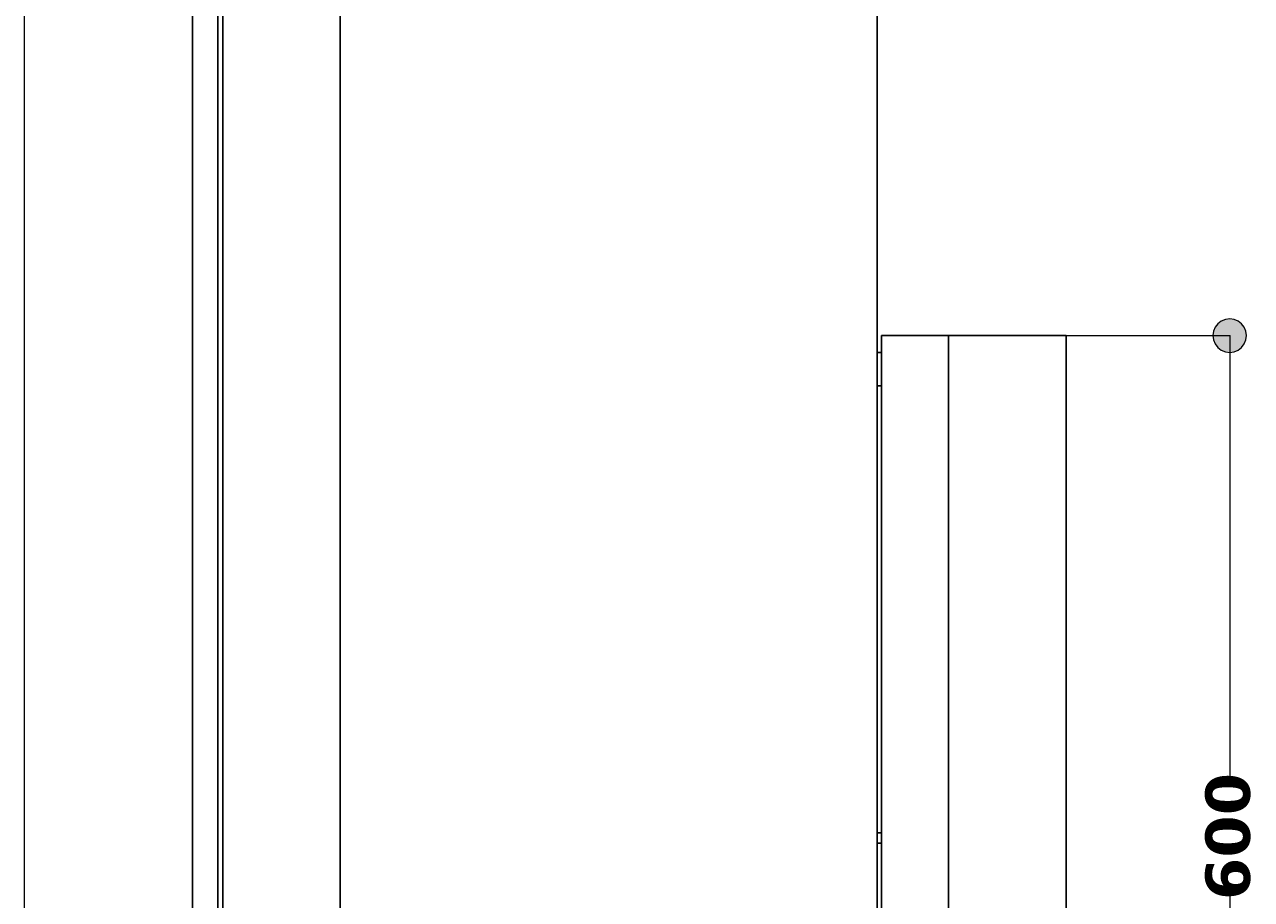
# Model space of a CAD drawing. Header units: millimetres. Extents: x 10 to 196, y -4 to 305.
# Tile 10 of 14: x 113 to 160, y 133 to 167. Entities that reach past the tile are written whole.
import ezdxf

# ---------------------------------------------------------------- set-up
doc = ezdxf.new("R2010")
doc.units = ezdxf.units.MM
doc.header["$MEASUREMENT"] = 0
doc.layers.add('Quote', color=7, linetype='Continuous', lineweight=0)

# ---------------------------------------------------------------- blocks, each defined once
blk = doc.blocks.new('Block_6')
at = {"layer": 'Quote'}
h = blk.add_hatch(color=7, dxfattribs=at)
h.dxf.hatch_style = 2
h.paths.add_polyline_path([(159.61, 155.682), (159.442, 155.66), (159.285, 155.595), (159.151, 155.491), (159.047, 155.357), (158.982, 155.199), (158.96, 155.032), (158.982, 154.864), (159.047, 154.707), (159.151, 154.573), (159.285, 154.469), (159.442, 154.404), (159.61, 154.382), (159.778, 154.404), (159.935, 154.469), (160.069, 154.573), (160.173, 154.707), (160.238, 154.864), (160.26, 155.032), (160.238, 155.199), (160.173, 155.357), (160.069, 155.491), (159.935, 155.595), (159.778, 155.66), (159.61, 155.682)])
h = blk.add_hatch(color=7, dxfattribs=at)
h.dxf.hatch_style = 2
h.paths.add_polyline_path([(159.61, 115.382), (159.778, 115.404), (159.935, 115.469), (160.069, 115.573), (160.173, 115.707), (160.238, 115.864), (160.26, 116.032), (160.238, 116.199), (160.173, 116.357), (160.069, 116.491), (159.935, 116.595), (159.778, 116.66), (159.61, 116.682), (159.442, 116.66), (159.285, 116.595), (159.151, 116.491), (159.047, 116.357), (158.982, 116.199), (158.96, 116.032), (158.982, 115.864), (159.047, 115.707), (159.151, 115.573), (159.285, 115.469), (159.442, 115.404), (159.61, 115.382)])
at = {"layer": 'Quote', "color": 7, "lineweight": 9}
for p, q in [((153.275, 155.032), (159.622, 155.032)), ((159.61, 155.032), (159.61, 137.782)), ((159.61, 133.298), (159.61, 116.032)), ((153.275, 116.032), (159.622, 116.032))]:
    blk.add_line(p, q, dxfattribs=at)
at = {"layer": 'Quote'}
for points in [[(159.61, 155.682), (159.442, 155.66), (159.285, 155.595), (159.151, 155.491), (159.047, 155.357), (158.982, 155.199), (158.96, 155.032), (158.982, 154.864), (159.047, 154.707), (159.151, 154.573), (159.285, 154.469), (159.442, 154.404), (159.61, 154.382), (159.778, 154.404), (159.935, 154.469), (160.069, 154.573), (160.173, 154.707), (160.238, 154.864), (160.26, 155.032), (160.238, 155.199), (160.173, 155.357), (160.069, 155.491), (159.935, 155.595), (159.778, 155.66), (159.61, 155.682)], [(159.61, 115.382), (159.778, 115.404), (159.935, 115.469), (160.069, 115.573), (160.173, 115.707), (160.238, 115.864), (160.26, 116.032), (160.238, 116.199), (160.173, 116.357), (160.069, 116.491), (159.935, 116.595), (159.778, 116.66), (159.61, 116.682), (159.442, 116.66), (159.285, 116.595), (159.151, 116.491), (159.047, 116.357), (158.982, 116.199), (158.96, 116.032), (158.982, 115.864), (159.047, 115.707), (159.151, 115.573), (159.285, 115.469), (159.442, 115.404), (159.61, 115.382)]]:
    blk.add_lwpolyline(points, dxfattribs=at)
at = {"layer": 'Quote', "insert": (160.423, 133.16), "char_height": 0.2, "attachment_point": 7, "rotation": 90}
blk.add_mtext('\\C7;\\FVerdana Bold|b1|i0|c1;\\H1.720892;\\W1.000000;600', dxfattribs=at)
blk = doc.blocks.new('Block_11')
at = {"layer": 'Quote', "color": 7, "lineweight": 9}
blk.add_line((112.933, 110.182), (112.933, 168.73), dxfattribs=at)
blk = doc.blocks.new('Block_0')
at = {"layer": 'Quote', "color": 7, "lineweight": 25}
for p, q in [((120.609, 116.032), (120.609, 233.032)), ((145.959, 233.032), (145.959, 116.032)), ((119.439, 119.347), (119.439, 229.717)), ((120.414, 119.282), (120.414, 229.782)), ((146.121, 155.032), (148.721, 155.032)), ((146.121, 155.032), (146.121, 116.032)), ((148.721, 155.032), (153.271, 155.032)), ((153.271, 155.032), (153.271, 116.032)), ((145.959, 154.382), (146.121, 154.382)), ((145.959, 153.082), (146.121, 153.082)), ((145.959, 135.759), (146.121, 135.759)), ((145.959, 135.369), (146.121, 135.369))]:
    blk.add_line(p, q, dxfattribs=at)
at = {"layer": 'Quote', "color": 251, "lineweight": 25}
for p, q in [((125.159, 233.032), (125.159, 116.032)), ((148.721, 116.032), (148.721, 155.032))]:
    blk.add_line(p, q, dxfattribs=at)
at = {"layer": 'Quote'}
for name in ['Block_11', 'Block_6']:
    blk.add_blockref(name, (0, 0), dxfattribs=at)

msp = doc.modelspace()

# ---------------------------------------------------------------- block references
at = {"layer": 'Quote'}
msp.add_blockref('Block_0', (0, 0), dxfattribs=at)

doc.saveas('drawing.dxf')
